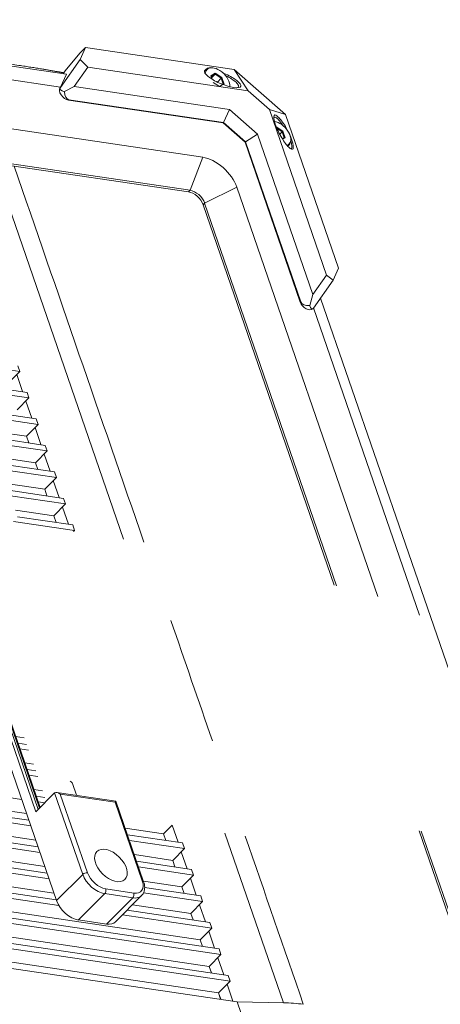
# Model space of a CAD drawing. Header units: millimetres. Extents: x 0 to 841, y 0 to 594.
# Tile 24 of 26: x 685 to 746, y 322 to 464. Entities that reach past the tile are written whole.
import ezdxf

# ---------------------------------------------------------------- set-up
doc = ezdxf.new("R2010")
doc.units = ezdxf.units.MM
for name, color, linetype, lineweight in [('4X22支架€M1', 7, 'Continuous', 18), ('Default', 7, 'Continuous', 18), ('主壳R2R2R', 7, 'Continuous', 18), ('保护壳后0鍚_617', 7, 'Continuous', 18), ('手带PX', 7, 'Continuous', 18), ('支架鶹', 7, 'Continuous', 18), ('电池', 7, 'Continuous', 18), ('背部螺母-数E_', 7, 'Continuous', 18)]:
    doc.layers.add(name, color=color, linetype=linetype, lineweight=lineweight)

# ---------------------------------------------------------------- blocks, each defined once
blk = doc.blocks.new('SE5')
at = {"layer": '4X22支架€M1', "color": 7, "linetype": 'Continuous'}
blk.add_line((693.24, 352.47), (692.65, 354.17), dxfattribs=at)
blk.add_ellipse((690.76, 353.52), major_axis=(-1.89, -0.65), ratio=0.504741, start_param=3.141593, end_param=3.562429, dxfattribs=at)
at = {"layer": '主壳R2R2R', "color": 7, "linetype": 'Continuous'}
for p, q in [((685.07, 413.64), (615.59, 423.92)), ((616.63, 420.91), (686.11, 410.63)), ((686.39, 409.82), (616.91, 420.09)), ((617.95, 417.09), (687.43, 406.81)), ((687.71, 405.99), (618.23, 416.27)), ((685.07, 413.64), (683.38, 411.95)), ((685.07, 413.64), (684.79, 414.46)), ((686.39, 409.82), (684.7, 408.12)), ((686.39, 409.82), (686.11, 410.63)), ((687.71, 405.99), (687.43, 406.81)), ((686.02, 404.29), (680.39, 405.13)), ((687.71, 405.99), (686.02, 404.29)), ((680.82, 404.16), (688.75, 402.98)), ((686.02, 404.29), (686.35, 403.34)), ((689.03, 402.17), (681.1, 403.34)), ((688.75, 402.98), (689.03, 402.17)), ((681.81, 401.29), (687.34, 400.47)), ((687.34, 400.47), (689.03, 402.17)), ((682.14, 400.33), (690.07, 399.16)), ((690.35, 398.34), (682.42, 399.51)), ((687.67, 399.51), (687.34, 400.47)), ((688.66, 396.64), (690.35, 398.34)), ((690.07, 399.16), (690.35, 398.34)), ((683.12, 397.46), (688.66, 396.64)), ((683.45, 396.5), (691.38, 395.33)), ((688.66, 396.64), (688.99, 395.69)), ((691.67, 394.52), (683.74, 395.69)), ((691.38, 395.33), (691.67, 394.52)), ((689.98, 392.82), (691.67, 394.52)), ((684.44, 393.63), (689.98, 392.82)), ((684.74, 392.68), (692.7, 391.51)), ((689.98, 392.82), (690.31, 391.86)), ((692.98, 390.69), (684.17, 391.99)), ((692.7, 391.51), (692.98, 390.69)), ((692.81, 390.52), (692.98, 390.69)), ((684.46, 360.96), (685.72, 360.77)), ((684.79, 360), (686.05, 359.81)), ((685.33, 351.88), (638.01, 358.88)), ((686.33, 359), (685.07, 359.18)), ((638.71, 356.83), (686.04, 349.83)), ((685.78, 357.13), (687.03, 356.94)), ((639.04, 355.87), (686.37, 348.87)), ((686.11, 356.17), (687.36, 355.99)), ((687.65, 355.17), (686.39, 355.36)), ((686.65, 348.06), (639.33, 355.06)), ((640.03, 353), (687.36, 346)), ((687.1, 353.3), (688.35, 353.12)), ((640.36, 352.05), (687.69, 345.05)), ((687.97, 344.23), (640.64, 351.23)), ((687.43, 352.35), (688.68, 352.16)), ((688.67, 351.39), (687.71, 351.53)), ((641.35, 349.18), (688.68, 342.18)), ((641.68, 348.22), (689.01, 341.22)), ((689.29, 340.41), (641.96, 347.41)), ((700.27, 347.73), (705.8, 346.91)), ((700.6, 346.77), (708.53, 345.6)), ((705.8, 346.91), (707.03, 348.15)), ((706.13, 345.95), (705.8, 346.91)), ((642.67, 345.35), (690, 338.35)), ((708.81, 344.78), (700.88, 345.95)), ((708.53, 345.6), (708.81, 344.78)), ((643, 344.4), (690.33, 337.4)), ((707.12, 343.08), (708.81, 344.78)), ((690.7, 336.57), (643.28, 343.58)), ((701.59, 343.9), (707.12, 343.08)), ((701.92, 342.94), (709.84, 341.77)), ((707.45, 342.13), (707.12, 343.08)), ((643.99, 341.53), (711.07, 331.61)), ((710.13, 340.96), (702.2, 342.13)), ((709.84, 341.77), (710.13, 340.96)), ((644.32, 340.57), (713.8, 330.29)), ((714.08, 329.48), (644.91, 339.71)), ((702.9, 340.07), (708.44, 339.26)), ((708.44, 339.26), (710.13, 340.96)), ((711.44, 337.13), (702.9, 338.39)), ((703.07, 339.14), (711.16, 337.95)), ((708.77, 338.3), (708.44, 339.26)), ((647.79, 337.33), (712.39, 327.78)), ((709.76, 335.43), (711.44, 337.13)), ((711.16, 337.95), (711.44, 337.13)), ((648.04, 336.39), (715.12, 326.47)), ((715.4, 325.65), (648.11, 335.6)), ((700.54, 335.89), (712.48, 334.12)), ((701.32, 336.68), (709.76, 335.43)), ((709.76, 335.43), (710.09, 334.47)), ((712.76, 333.3), (699.86, 335.21)), ((712.48, 334.12), (712.76, 333.3)), ((648.27, 333.63), (713.71, 323.95)), ((648.58, 332.7), (716.43, 322.67)), ((711.07, 331.61), (712.76, 333.3)), ((711.4, 330.65), (711.07, 331.61)), ((713.8, 330.29), (714.08, 329.48)), ((712.39, 327.78), (714.08, 329.48)), ((712.72, 326.82), (712.39, 327.78)), ((712.69, 326.91), (712.71, 326.91)), ((713.71, 323.95), (715.4, 325.65)), ((715.12, 326.47), (715.4, 325.65)), ((714.03, 323.02), (713.71, 323.95)), ((716.43, 322.67), (733.48, 273.19))]:
    blk.add_line(p, q, dxfattribs=at)
at = {"layer": '保护壳后0鍚_617', "color": 7, "linetype": 'Continuous'}
for p, q in [((619.84, 467.2), (691.79, 456.56)), ((690.94, 454.68), (622.48, 464.81)), ((606.56, 460.08), (711.46, 444.56)), ((693.74, 459.57), (691.62, 457.03)), ((693.74, 459.57), (694.56, 460.39)), ((693.78, 458.68), (694.56, 460.39)), ((694.56, 460.39), (716, 457.22)), ((690.92, 454.64), (693.78, 458.68)), ((693.78, 458.68), (694.9, 457.55)), ((691.79, 456.56), (690.94, 454.68)), ((691.33, 456.62), (691.62, 457.03)), ((694.9, 457.55), (692.93, 454.75)), ((717.99, 454.13), (694.9, 457.55)), ((716, 457.22), (717.99, 454.13)), ((716, 457.22), (723.41, 450.71)), ((709.62, 439.8), (604.77, 455.31)), ((709.39, 439.57), (604.87, 455.03)), ((690.87, 454.59), (690.94, 454.68)), ((690.87, 454.59), (690.92, 454.64)), ((692.93, 454.75), (691.51, 454.03)), ((692.93, 454.75), (715.3, 451.45)), ((721.06, 451.43), (717.99, 454.13)), ((692.16, 452.87), (692.1, 452.82)), ((714.4, 449.52), (692.1, 452.82)), ((714.46, 449.58), (692.16, 452.87)), ((715.3, 451.45), (714.46, 449.58)), ((715.3, 451.45), (719.34, 447.89)), ((729.3, 427.53), (721.06, 451.43)), ((723.41, 450.71), (721.06, 451.43)), ((723.41, 450.71), (731.05, 428.54)), ((714.4, 449.52), (714.46, 449.58)), ((717.58, 446.73), (714.4, 449.52)), ((717.63, 446.78), (714.46, 449.58)), ((719.34, 447.89), (717.63, 446.78)), ((719.34, 447.89), (727.32, 424.74)), ((717.63, 446.78), (717.58, 446.73)), ((725.53, 423.66), (717.58, 446.73)), ((725.58, 423.71), (717.63, 446.78)), ((709.62, 439.8), (711.46, 444.56)), ((709.62, 439.8), (709.39, 439.57)), ((711.73, 437.94), (716.38, 440.23)), ((716.38, 440.23), (736.73, 381.18)), ((711.73, 437.94), (711.5, 437.71)), ((730.77, 382.71), (711.73, 437.94)), ((730.43, 382.8), (711.5, 437.71)), ((731.05, 428.54), (730.27, 426.82)), ((727.32, 424.74), (729.3, 427.53)), ((730.27, 426.82), (727.41, 422.78)), ((729.3, 427.53), (730.27, 426.82)), ((725.53, 423.66), (725.58, 423.71)), ((727.32, 424.74), (726.89, 423.14)), ((728.44, 424.24), (777.36, 282.32)), ((727.31, 422.67), (727.37, 422.73)), ((742.72, 378.46), (727.43, 422.81)), ((770.96, 265.19), (742.66, 347.32)), ((771.19, 265.42), (742.97, 347.31))]:
    blk.add_line(p, q, dxfattribs=at)
for centre, major_axis, ratio, start_param, end_param in [((691.76, 453.8), (0.851, -0.846), 0.601845, 3.242831, 5.599025), ((692.5, 454.53), (1.63, 0.05), 0.370033, 2.868073, 4.04617), ((692.5, 454.53), (0.38, 1.65), 0.555182, 2.007135, 3.185232), ((712.76, 440.77), (3.3, -3.28), 0.601845, 0.886636, 2.457433), ((709.95, 437.94), (-1.42, 1.41), 0.601845, 4.028229, 5.599025), ((710.18, 438.17), (1.42, -1.41), 0.601845, 0.886636, 2.457433), ((726.46, 423.52), (-0.851, 0.846), 0.601845, 0.886636, 3.141593), ((727.19, 424.25), (-1.61, -0.53), 0.610436, 0.006856, 1.184953), ((727.19, 424.25), (-0.05, 1.59), 0.298228, 2.338253, 3.516351)]:
    blk.add_ellipse(centre, major_axis=major_axis, ratio=ratio, start_param=start_param, end_param=end_param, dxfattribs=at)
for points, knots in [([(715.93, 454.62), (715.34, 454.71), (714.56, 454.96), (713.21, 455.56), (712.63, 455.91), (711.85, 456.54), (711.65, 456.83), (711.73, 457.1), (711.82, 457.17), (711.95, 457.2)], [0, 0, 0, 0, 1.55915, 1.55915, 3.118299, 3.118299, 4.677449, 4.677449, 5.363635, 5.363635, 5.363635, 5.363635]), ([(714.32, 456.75), (714.47, 456.69), (714.62, 456.63), (715.43, 456.27), (716.01, 455.92), (716.79, 455.29), (717, 455), (716.88, 454.61), (716.52, 454.53), (715.93, 454.62)], [0, 0, 0, 0, 0.292805, 0.292805, 1.676813, 1.676813, 3.060822, 3.060822, 4.44483, 4.44483, 4.44483, 4.44483]), ([(716.47, 454.61), (716.56, 454.64), (716.68, 454.76), (716.59, 455.06), (716.17, 455.48), (715.52, 455.93), (714.98, 456.22), (714.72, 456.34)], [0, 0, 0, 0, 0.450774, 1.059774, 1.664529, 2.282127, 2.798279, 2.798279, 2.798279, 2.798279]), ([(721.91, 449.36), (721.7, 449.98), (721.65, 450.42), (721.84, 450.75), (722.06, 450.65), (722.65, 450.08), (723.01, 449.6), (723.44, 448.88), (723.51, 448.75), (723.58, 448.62)], [0, 0, 0, 0, 1.283885, 1.283885, 2.567769, 2.567769, 3.851654, 3.851654, 4.105476, 4.105476, 4.105476, 4.105476]), ([(723.07, 449.06), (722.99, 449.19), (722.71, 449.61), (722.28, 450.11), (721.92, 450.37), (721.78, 450.36), (721.74, 450.32)], [0, 0, 0, 0, 0.262596, 0.934033, 1.477914, 1.925576, 1.925576, 1.925576, 1.925576]), ([(724.08, 447.6), (724.16, 447.4), (724.24, 447.2), (724.52, 446.39), (724.57, 445.95), (724.38, 445.62), (724.15, 445.72), (723.57, 446.29), (723.21, 446.77), (722.49, 447.98), (722.13, 448.73), (721.91, 449.36)], [0, 0, 0, 0, 0.45027, 0.45027, 1.961479, 1.961479, 3.472688, 3.472688, 4.983896, 4.983896, 6.495105, 6.495105, 6.495105, 6.495105]), ([(724.16, 445.77), (724.2, 445.77), (724.3, 445.85), (724.34, 446.2), (724.22, 446.67), (724.14, 446.91)], [0, 0, 0, 0, 0.269335, 0.795267, 1.226221, 1.226221, 1.226221, 1.226221])]:
    blk.add_open_spline(points, degree=3, knots=knots, dxfattribs=at)
blk.add_open_spline([(711.76, 456.73), (711.76, 456.71), (711.77, 456.69), (711.77, 456.67)], degree=3, dxfattribs=at)
at = {"layer": '手带PX', "color": 7, "linetype": 'Continuous'}
blk.add_open_spline([(691.41, 456.74), (690.42, 456.93), (688.72, 457.22), (684.49, 457.95), (675.3, 459.15), (668.59, 460.02), (661.89, 461.09), (654.78, 462.22), (648.45, 463.06), (643.85, 463.67), (640.33, 464.17)], degree=2, knots=[0, 0, 0, 2.42753, 2.42753, 16.335827, 16.335827, 30.244124, 30.244124, 44.152421, 44.152421, 51.615178, 51.615178, 51.615178], dxfattribs=at)
at = {"layer": '支架鶹', "color": 7, "linetype": 'Continuous'}
for p, q in [((690.37, 337.27), (668.15, 401.75)), ((673.27, 391.07), (687.39, 350.1)), ((673.67, 391.2), (687.72, 350.43)), ((674.07, 390.76), (687.91, 350.62)), ((688, 350.71), (674.23, 390.66)), ((687.39, 350.1), (690.09, 352.82)), ((694.14, 341.06), (690.09, 352.82)), ((698.92, 351.63), (690.4, 352.89)), ((698.83, 351.46), (690.9, 352.63)), ((694.81, 341.29), (690.9, 352.63)), ((698.83, 351.46), (702.74, 340.12)), ((702.93, 340), (698.92, 351.63)), ((690.37, 337.27), (694.14, 341.06)), ((693.55, 334.48), (697.32, 338.27)), ((701.36, 337.67), (697.32, 338.27)), ((701.5, 338.36), (697.46, 338.96)), ((697.59, 333.88), (701.36, 337.67)), ((698.87, 334.21), (702.64, 338.01)), ((697.59, 333.88), (693.55, 334.48))]:
    blk.add_line(p, q, dxfattribs=at)
for centre, major_axis, ratio, start_param, end_param in [((690.62, 352.35), (-0.543, 0.451), 0.564506, 4.661647, 6.232443), ((698.55, 351.18), (-0.373, -0.45), 0.083579, 2.319411, 3.09085), ((694.53, 341.01), (0.473, 0.163), 0.504741, 0.77144, 2.342236), ((696.76, 341), (1.77, -1.76), 0.601845, 4.028229, 5.599025), ((696.48, 340.72), (2.13, -2.12), 0.601845, 4.028229, 5.599025), ((700.8, 340.4), (-1.77, 1.76), 0.601845, 2.457433, 4.028229), ((702.46, 339.83), (-0.473, -0.163), 0.504741, 3.141271, 3.913032), ((697.18, 338.68), (0.073, 0.495), 0.618885, 3.839465, 5.410261), ((701.22, 338.08), (0.073, 0.495), 0.618885, 3.839465, 5.410261), ((692.7, 336.92), (2.13, -2.12), 0.601845, 4.028229, 5.599025), ((700.52, 340.12), (-2.13, 2.12), 0.601845, 2.457433, 3.150866), ((696.74, 336.33), (-2.13, 2.12), 0.601845, 2.457433, 3.141593)]:
    blk.add_ellipse(centre, major_axis=major_axis, ratio=ratio, start_param=start_param, end_param=end_param, dxfattribs=at)
blk.add_ellipse((698.21, 342.34), major_axis=(2.02, -2.01), ratio=0.601845, dxfattribs=at)
blk.add_open_spline([(702.64, 338.04), (702.69, 338.08), (702.85, 338.21), (703.01, 338.58), (703.1, 339.07), (703.06, 339.57), (702.97, 339.86), (702.93, 340)], degree=3, knots=[0, 0, 0, 0, 0.184183, 0.693827, 1.203608, 1.73674, 2.09839, 2.09839, 2.09839, 2.09839], dxfattribs=at)
at = {"layer": '电池', "color": 7, "linetype": 'Continuous'}
for p, q in [((681.32, 443.72), (700.02, 389.45)), ((685.48, 410.73), (684.63, 413.2)), ((686.8, 406.9), (685.95, 409.37)), ((688.12, 403.08), (687.26, 405.54)), ((689.43, 399.25), (688.58, 401.72)), ((690.75, 395.43), (689.9, 397.89)), ((692.07, 391.6), (691.22, 394.07)), ((707.89, 345.69), (707.05, 348.15)), ((714.65, 347.02), (723.09, 322.53)), ((709.21, 341.87), (708.36, 344.33)), ((710.53, 338.04), (709.68, 340.51)), ((711.05, 336.53), (711, 336.68)), ((711.85, 334.21), (711.05, 336.53)), ((713.17, 330.39), (712.32, 332.86)), ((714.49, 326.56), (713.64, 329.03)), ((712.64, 327.1), (712.63, 327.09)), ((712.74, 326.82), (712.64, 327.1)), ((715.8, 322.76), (714.96, 325.2)), ((714.05, 323.02), (713.72, 323.96)), ((723.09, 322.53), (716.44, 322.64))]:
    blk.add_line(p, q, dxfattribs=at)
blk.add_ellipse((714.71, 310.99), major_axis=(18.88, 6.51), ratio=0.504741, start_param=0.771447, end_param=0.945972, dxfattribs=at)
for points in [[(684.25, 443.29), (690.49, 425.2), (696.72, 407.11), (702.96, 389.02)], [(706.86, 377.7), (708.86, 371.91), (710.85, 366.11), (712.85, 360.32)], [(717.58, 346.59), (720.37, 338.49), (723.17, 330.4), (725.96, 322.3)]]:
    blk.add_open_spline(points, degree=3, dxfattribs=at)
at = {"layer": '背部螺母-数E_', "color": 7, "linetype": 'Continuous'}
for p, q in [((713.26, 456.68), (712.61, 456.32)), ((712.61, 456.32), (712.77, 455.87)), ((712.8, 455.84), (712.66, 456.26)), ((713.24, 456.53), (712.68, 456.22)), ((712.74, 456.03), (713.24, 456.53)), ((714.11, 455.97), (713.24, 456.53)), ((714.23, 456.06), (713.26, 456.68)), ((713.88, 454.77), (712.97, 455.35)), ((713.57, 455.42), (714.11, 455.97)), ((714.42, 455.1), (713.86, 454.79)), ((714.41, 455.09), (714.11, 455.97)), ((714.56, 455.09), (714.23, 456.06)), ((714.47, 455.04), (714.56, 455.09)), ((723.02, 448.34), (722.05, 448.96)), ((722.9, 448.25), (722.18, 448.71)), ((722.56, 447.91), (722.9, 448.25)), ((723.2, 447.37), (722.9, 448.25)), ((723.35, 447.37), (723.02, 448.34)), ((723.21, 447.38), (722.94, 447.23)), ((722.98, 447.17), (723.35, 447.37)), ((723.73, 446.16), (723.91, 446.34))]:
    blk.add_line(p, q, dxfattribs=at)
for centre, major_axis, ratio, start_param, end_param in [((713.59, 455.7), (1.52, -1.52), 0.601845, 0.455965, 3.041189), ((713.53, 455.65), (1.6, -1.59), 0.601845, 2.445045, 3.418991), ((713.59, 455.7), (1.52, -1.52), 0.601845, 3.041189, 3.615518), ((712.56, 456.26), (-0.106, 0.041), 0.671969, 3.650965, 4.427519), ((713.2, 456.62), (0.003, 0.11), 0.586376, 3.701128, 5.271924), ((714.18, 456.01), (0.0835, 0.0653), 0.141248, 0.726391, 2.297187), ((714.5, 455.03), (0.106, -0.041), 0.671969, 1.285926, 2.856722), ((722.37, 447.99), (1.52, -1.52), 0.601845, 0, 2.445045), ((722.96, 448.29), (0.0835, 0.0653), 0.141248, 0.726391, 2.297187), ((722.32, 447.93), (1.6, -1.59), 0.601845, 0, 1.112333), ((723.29, 447.31), (0.106, -0.041), 0.671969, 1.285926, 2.856722), ((722.37, 447.99), (1.52, -1.52), 0.601845, 6.026257, 6.283185), ((722.32, 447.93), (1.6, -1.59), 0.601845, 6.091463, 6.283185)]:
    blk.add_ellipse(centre, major_axis=major_axis, ratio=ratio, start_param=start_param, end_param=end_param, dxfattribs=at)

msp = doc.modelspace()

# ---------------------------------------------------------------- block references
at = {"layer": 'Default'}
msp.add_blockref('SE5', (0, 0), dxfattribs=at)

doc.saveas('drawing.dxf')
